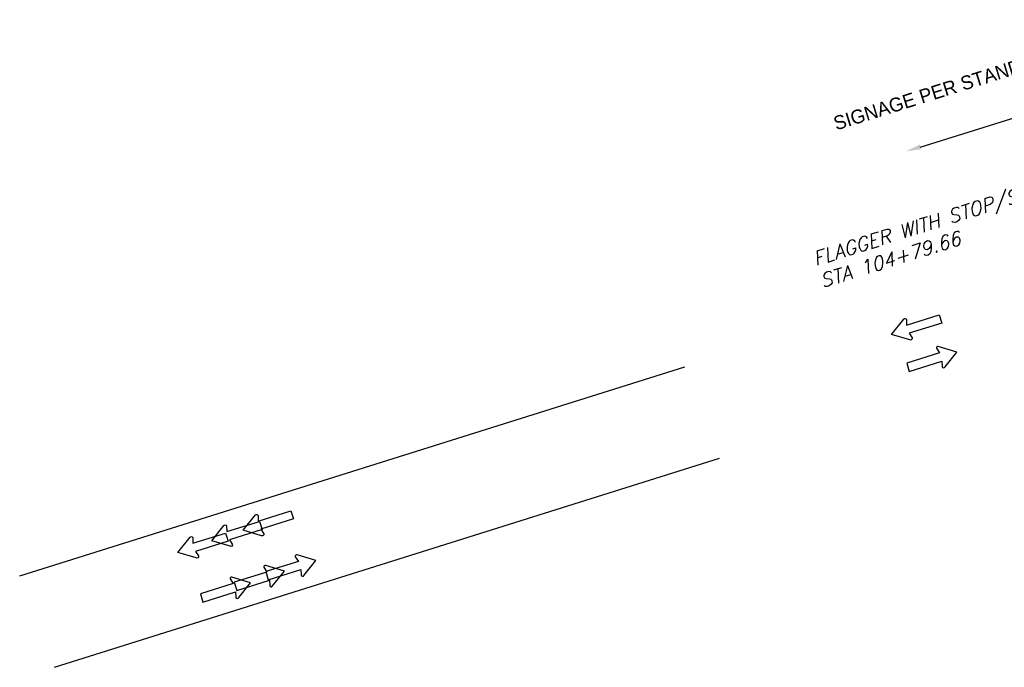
# Model space of a CAD drawing. Header units: feet. Extents: x 0 to 1837476, y 0 to 429622.
# Tile 3 of 33: x 1760439 to 1760759, y 425438 to 425649. Entities that reach past the tile are written whole.
import ezdxf
from ezdxf import colors
from ezdxf.entities.mleader import LeaderData, LeaderLine
from ezdxf.math import Vec2, Vec3

# ---------------------------------------------------------------- set-up
doc = ezdxf.new("R2010")
doc.units = ezdxf.units.FT
doc.header["$MEASUREMENT"] = 0
for name, color, linetype in [('MOT HATCH PH 1', 4, 'Continuous'), ('MOT HATCH PH 2', 3, 'Continuous'), ('MOT HATCH PH 3', 1, 'Continuous'), ('V-ROAD-EP', 1, 'Continuous')]:
    doc.layers.add(name, color=color, linetype=linetype)
doc.styles.add('STATION', font='ROMANS.shx', dxfattribs={"oblique": 15})
doc.styles.add('Straight-Normal', font='font30.shx', dxfattribs={"height": 0.14})

msp = doc.modelspace()

# ---------------------------------------------------------------- linework, layer by layer
at = {"layer": 'MOT HATCH PH 1', "elevation": -519.25}
for points in [[(1760511.38, 425483.01), (1760515.32, 425487.98, -0.581776), (1760516.18, 425487.84), (1760516.23, 425486.01), (1760526.86, 425489.33), (1760527.69, 425486.68), (1760517.08, 425483.37), (1760518.02, 425481.89, -0.736529), (1760517.3, 425481.25)], [(1760534.99, 425473.18), (1760528.92, 425475.02, 0.581776), (1760528.29, 425474.41), (1760529.29, 425472.88), (1760518.67, 425469.56), (1760519.49, 425466.91), (1760530.1, 425470.22), (1760530.17, 425468.48, 0.736529), (1760531.13, 425468.36)]]:
    msp.add_lwpolyline(points, format="xyb", close=True, dxfattribs=at)
at = {"layer": 'MOT HATCH PH 2'}
msp.add_line((1760731.48, 425607.55, -519.25), (1760814.88, 425633.6, -519.25), dxfattribs=at)
at = {"layer": 'MOT HATCH PH 2', "elevation": -519.25}
for points in [[(1760722.17, 425546.66), (1760726.12, 425551.63, -0.581776), (1760726.98, 425551.49), (1760727.03, 425549.66), (1760737.66, 425552.98), (1760738.49, 425550.33), (1760727.88, 425547.02), (1760728.81, 425545.54, -0.736529), (1760728.1, 425544.9)], [(1760743.44, 425540.92), (1760737.37, 425542.76, 0.581776), (1760736.74, 425542.15), (1760737.74, 425540.62), (1760727.11, 425537.3), (1760727.94, 425534.65), (1760738.55, 425537.96), (1760738.62, 425536.21, 0.736529), (1760739.57, 425536.09)], [(1760490.16, 425475.8), (1760494.11, 425480.77, -0.581776), (1760494.97, 425480.63), (1760495.02, 425478.8), (1760505.65, 425482.12), (1760506.48, 425479.47), (1760495.87, 425476.15), (1760496.81, 425474.68, -0.736529), (1760496.09, 425474.03)], [(1760513.78, 425465.96), (1760507.71, 425467.8, 0.581776), (1760507.08, 425467.2), (1760508.08, 425465.67), (1760497.45, 425462.35), (1760498.28, 425459.69), (1760508.89, 425463.01), (1760508.96, 425461.26, 0.736529), (1760509.92, 425461.14)]]:
    msp.add_lwpolyline(points, format="xyb", close=True, dxfattribs=at)
at = {"layer": 'MOT HATCH PH 2'}
msp.add_solid([(1760731.32, 425608.4, -519.25), (1760731.81, 425606.81, -519.25), (1760726.79, 425606.12, -519.25)], dxfattribs=at)
at = {"layer": 'MOT HATCH PH 3', "elevation": -519.25}
for points in [[(1760501.18, 425479.57), (1760505.12, 425484.54, -0.581776), (1760505.98, 425484.4), (1760506.03, 425482.57), (1760516.66, 425485.89), (1760517.49, 425483.24), (1760506.88, 425479.93), (1760507.82, 425478.45, -0.736529), (1760507.1, 425477.81)], [(1760524.79, 425469.74), (1760518.72, 425471.58, 0.581776), (1760518.09, 425470.97), (1760519.09, 425469.44), (1760508.47, 425466.12), (1760509.29, 425463.47), (1760519.9, 425466.78), (1760519.97, 425465.03, 0.736529), (1760520.93, 425464.91)]]:
    msp.add_lwpolyline(points, format="xyb", close=True, dxfattribs=at)
at = {"layer": 'V-ROAD-EP'}
for points, elevation in [([(1760438.69, 425468.21), (1760654.94, 425536.12)], 850.68), ([(1760449.97, 425438.48), (1760666.21, 425506.39)], 850.62)]:
    msp.add_lwpolyline(points, dxfattribs=dict(at, elevation=elevation))

# ---------------------------------------------------------------- texts
at = {"layer": 'MOT HATCH PH 2', "insert": (1760702.14, 425617.01, -519.25), "char_height": 4.512, "width": 107.9851, "attachment_point": 1, "rotation": 17.347, "style": 'Straight-Normal'}
msp.add_mtext('\\A1;\\pxqr;SIGNAGE PER STANDARD DRAWING MT-97.12', dxfattribs=at)

# ---------------------------------------------------------------- leaders
at = {"layer": 'MOT HATCH PH 2'}
ml = msp.add_multileader_mtext('Standard', dxfattribs=at)
ml.set_content('FLAGGER WITH STOP/SLOW SIGN\\PSTA 104+79.66', color=256, style='STATION')
ml.set_leader_properties()
ml.build(insert=Vec2(0, 0))
ml.multileader.update_dxf_attribs({"dogleg_length": 0.36, "arrow_head_size": 7.2})
ctx = ml.context
ctx.base_point, ctx.char_height, ctx.arrow_head_size, ctx.landing_gap_size, ctx.plane_origin, ctx.plane_x_axis, ctx.plane_y_axis = Vec3(1760693.36, 425569.99, -519.25), 4.512, 7.2, 3.6, Vec3(1760830.71, 425582.06, -519.25), Vec3(0.954517, 0.298157), Vec3(-0.298157, 0.954517)
notes = []
notes.append((ctx, [(1, (1, 1, 0), (1760813.16, 425607.41, -519.25), (-0.954517, -0.298157), 6.45, [(0, [(1760830.71, 425582.06, -519.25)], 0, [])])]))
ctx.mtext.insert, ctx.mtext.text_direction, ctx.mtext.rotation, ctx.mtext.flow_direction = Vec3(1760696.12, 425573.22, -519.25), Vec3(0.954517, 0.298157), 0.302762, 5
for ctx, leaders in notes:
    for number, flags, end, landing, length, lines in leaders:
        leader = LeaderData()
        leader.index, (leader.has_last_leader_line, leader.has_dogleg_vector, leader.attachment_direction) = number, flags
        leader.last_leader_point, leader.dogleg_vector, leader.dogleg_length = Vec3(end), Vec3(landing), length
        for number, points, colour, breaks in lines:
            line = LeaderLine()
            line.index, line.vertices, line.color, line.breaks = number, Vec3.list(points), colors.encode_raw_color(colour), breaks
            leader.lines.append(line)
        ctx.leaders.append(leader)

doc.saveas('drawing.dxf')
